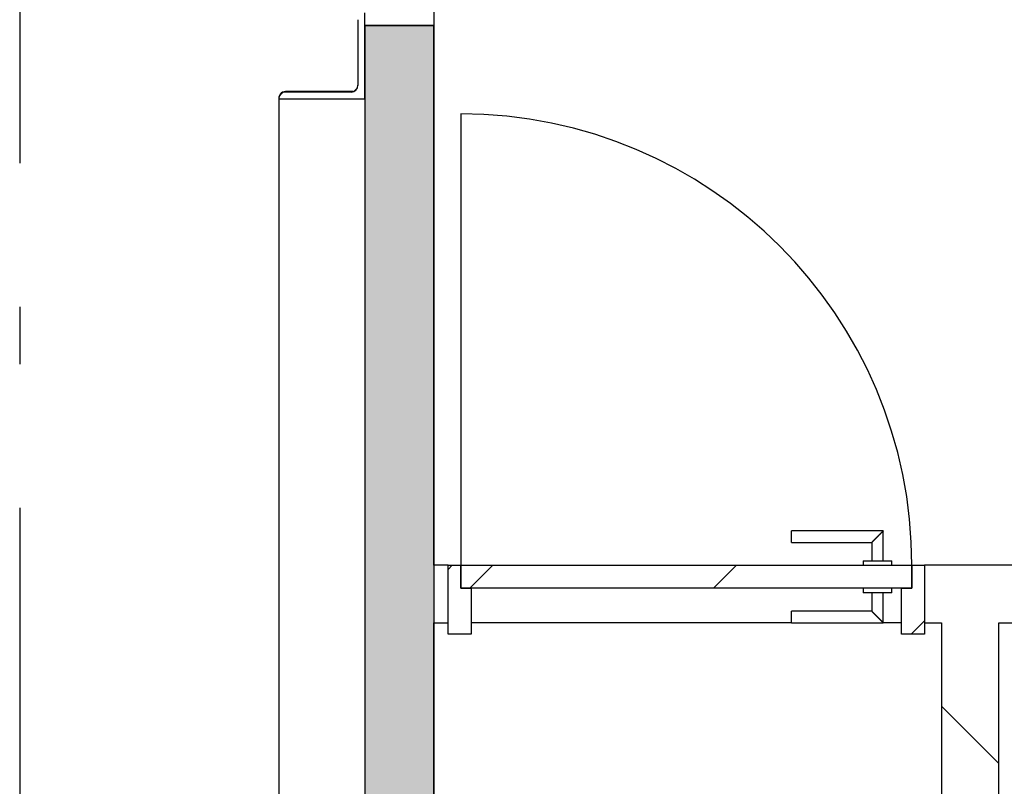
# Model space of a CAD drawing. Extents: x 2 to 87, y -108 to 11.
# Tile 147 of 210: x 14.13 to 15.84, y -23.19 to -21.86. Entities that reach past the tile are written whole.
import ezdxf

# ---------------------------------------------------------------- set-up
doc = ezdxf.new("R2010")
doc.units = 0
doc.header["$MEASUREMENT"] = 0
doc.linetypes.add('DASHDOT', pattern=[1, 0.5, -0.25, 0, -0.25])
for name, color, linetype in [('10', 7, 'CONTINUOUS'), ('12', 7, 'CONTINUOUS'), ('13', 7, 'CONTINUOUS'), ('18', 7, 'CONTINUOUS'), ('2', 7, 'CONTINUOUS'), ('20', 7, 'CONTINUOUS'), ('5', 7, 'CONTINUOUS')]:
    doc.layers.add(name, color=color, linetype=linetype)

msp = doc.modelspace()

# ---------------------------------------------------------------- linework, layer by layer
at = {"layer": '10', "color": 62, "linetype": 'Continuous'}
for p, q in [((14.7289, -21.9954), (14.7289, -21.8454)), ((14.7169, -21.8574), (14.7169, -21.9714)), ((14.7169, -21.9705), (14.7169, -21.9717)), ((14.7049, -21.9825), (14.5909, -21.9825)), ((14.7049, -21.9834), (14.5909, -21.9834)), ((14.5789, -21.9945), (14.5789, -26.9809)), ((14.5789, -21.9954), (14.7289, -21.9954))]:
    msp.add_line(p, q, dxfattribs=at)
for points in [[(14.5909, -21.9825), (14.5883, -21.9828), (14.5857, -21.9837), (14.5834, -21.9851), (14.5815, -21.987), (14.5801, -21.9893), (14.5792, -21.9918), (14.5789, -21.9945)], [(14.7088, -21.9818), (14.7076, -21.9822), (14.7049, -21.9825)], [(14.7141, -21.9782), (14.7124, -21.9799), (14.7106, -21.9811)]]:
    msp.add_lwpolyline(points, dxfattribs=at)
for centre, start, end in [((14.7049, -21.9714), 270, 360), ((14.5909, -21.9954), 90, 180)]:
    msp.add_arc(centre, 0.012, start, end, dxfattribs=at)
at = {"layer": '12', "color": 62, "linetype": 'Continuous'}
msp.add_line((14.8959, -22.0216), (14.8959, -22.8076), dxfattribs=at)
msp.add_arc((14.8959, -22.8076), 0.786, 360, 90, dxfattribs=at)
at = {"layer": '13', "color": 62, "linetype": 'Continuous'}
for p, q in [((14.7289, -21.8676), (14.7289, -24.2676)), ((14.8489, -21.8676), (14.7289, -21.8676)), ((14.8489, -22.8076), (14.8489, -21.8676)), ((14.8739, -22.8076), (14.8489, -22.8076)), ((14.8739, -22.9076), (14.8739, -22.8076)), ((15.8813, -22.8076), (15.7039, -22.8076)), ((15.7039, -22.8076), (15.7039, -22.9076)), ((14.8489, -24.1476), (14.8489, -22.9076)), ((14.8489, -22.9076), (14.8739, -22.9076)), ((15.4719, -22.9076), (14.9139, -22.9076)), ((15.6639, -22.9076), (15.6319, -22.9076)), ((15.7039, -22.9076), (15.7334, -22.9076)), ((15.7334, -22.9076), (15.7334, -24.1476)), ((15.8334, -22.9076), (15.8813, -22.9076)), ((15.8334, -24.1476), (15.8334, -22.9076))]:
    msp.add_line(p, q, dxfattribs=at)
at = {"layer": '18', "color": 62, "linetype": 'Continuous'}
for p, q in [((14.7289, -21.8676), (14.8489, -21.8676)), ((14.7289, -21.8676), (14.7289, -24.1476)), ((14.8489, -21.8676), (14.8489, -24.1476)), ((15.8334, -23.153), (15.7334, -23.053))]:
    msp.add_line(p, q, dxfattribs=at)
for points in [[(14.7289, -21.8676), (14.7289, -21.8676), (14.8489, -21.8676)], [(14.7289, -21.8676), (14.7289, -24.1476), (14.8489, -24.1476)], [(14.7289, -21.8676), (14.8489, -21.8676), (14.8489, -24.1476)]]:
    msp.add_solid(points, dxfattribs=at)
at = {"layer": '2', "color": 62, "linetype": 'Continuous'}
msp.add_line((14.8489, -22.8076), (14.8489, -22.9076), dxfattribs=at)
at = {"layer": '20', "color": 62, "linetype": 'Continuous'}
for p, q in [((14.8489, -21.8276), (14.8489, -21.8676)), ((14.8739, -22.8076), (14.8959, -22.8076)), ((14.8959, -22.8076), (14.8959, -22.8476)), ((15.6819, -22.8076), (15.7039, -22.8076)), ((15.6819, -22.8476), (15.6819, -22.8076)), ((14.8959, -22.8476), (14.9139, -22.8476)), ((14.9139, -22.8476), (14.9139, -22.9276)), ((15.6639, -22.8476), (15.6819, -22.8476)), ((15.6639, -22.9276), (15.6639, -22.8476)), ((14.8739, -22.9276), (14.8739, -22.9076)), ((15.7039, -22.9076), (15.7039, -22.9276)), ((14.9139, -22.9276), (14.8739, -22.9276)), ((15.7039, -22.9276), (15.6639, -22.9276))]:
    msp.add_line(p, q, dxfattribs=at)
at = {"layer": '5', "color": 7, "linetype": 'DASHDOT'}
msp.add_line((14.1276, -7.3075), (14.1276, -96.5075), dxfattribs=at)
at = {"layer": '5', "color": 62, "linetype": 'Continuous'}
for p, q in [((15.6319, -22.7476), (15.4719, -22.7476)), ((15.4719, -22.7676), (15.4719, -22.7476)), ((15.6319, -22.7993), (15.6319, -22.7476)), ((15.4719, -22.7676), (15.6119, -22.7676)), ((15.6119, -22.7676), (15.6119, -22.7993)), ((14.8739, -22.8149), (14.8812, -22.8076)), ((14.8959, -22.8476), (14.8959, -22.8076)), ((14.8959, -22.8076), (15.6819, -22.8076)), ((14.9119, -22.8476), (14.9519, -22.8076)), ((15.3362, -22.8476), (15.3762, -22.8076)), ((15.5969, -22.7996), (15.5969, -22.8076)), ((15.5969, -22.7996), (15.6469, -22.7996)), ((15.6469, -22.8076), (15.6469, -22.7996)), ((15.6819, -22.8076), (15.6819, -22.8476)), ((15.6819, -22.8476), (14.8959, -22.8476)), ((15.5969, -22.8476), (15.5969, -22.8556)), ((15.6469, -22.8556), (15.6469, -22.8476)), ((15.6469, -22.8556), (15.5969, -22.8556)), ((15.6119, -22.8556), (15.6119, -22.8876)), ((15.6319, -22.9076), (15.6319, -22.8556)), ((15.6119, -22.8876), (15.4719, -22.8876)), ((15.4719, -22.9076), (15.4719, -22.8876)), ((15.4719, -22.9076), (15.6319, -22.9076)), ((15.6804, -22.9276), (15.7039, -22.9041))]:
    msp.add_line(p, q, dxfattribs=at)
for points in [[(15.6319, -22.7476), (15.6319, -22.7477), (15.6318, -22.7477), (15.6318, -22.7477), (15.6318, -22.7477), (15.6318, -22.7477), (15.6318, -22.7477), (15.6318, -22.7477), (15.6318, -22.7477), (15.6318, -22.7477), (15.6318, -22.7477), (15.6318, -22.7477), (15.6318, -22.7477), (15.6318, -22.7477), (15.6318, -22.7477), (15.6318, -22.7477), (15.6318, -22.7477), (15.6318, -22.7477), (15.6318, -22.7477), (15.6318, -22.7477), (15.6318, -22.7477), (15.6318, -22.7477), (15.6318, -22.7477), (15.6318, -22.7477), (15.6318, -22.7477), (15.6318, -22.7477), (15.6318, -22.7477), (15.6318, -22.7477), (15.6318, -22.7477), (15.6317, -22.7478), (15.6317, -22.7478), (15.6317, -22.7478), (15.6317, -22.7478), (15.6317, -22.7478), (15.6317, -22.7478), (15.6317, -22.7478), (15.6317, -22.7478), (15.6317, -22.7478), (15.6317, -22.7478), (15.6317, -22.7478), (15.6317, -22.7478), (15.6317, -22.7478), (15.6317, -22.7478), (15.6317, -22.7478), (15.6317, -22.7478), (15.6317, -22.7478), (15.6317, -22.7478), (15.6317, -22.7479), (15.6316, -22.7479), (15.6316, -22.7479), (15.6316, -22.7479), (15.6316, -22.7479), (15.6316, -22.7479), (15.6316, -22.7479), (15.6316, -22.7479), (15.6316, -22.7479), (15.6316, -22.7479), (15.6316, -22.7479), (15.6316, -22.7479), (15.6316, -22.7479), (15.6316, -22.7479), (15.6316, -22.7479), (15.6316, -22.7479), (15.6315, -22.748), (15.6314, -22.7481), (15.6314, -22.7481), (15.6314, -22.7481), (15.6314, -22.7481), (15.6314, -22.7481), (15.6314, -22.7481), (15.6314, -22.7481), (15.6314, -22.7481), (15.6314, -22.7481), (15.6314, -22.7481), (15.6314, -22.7481), (15.6314, -22.7482), (15.6313, -22.7482), (15.6313, -22.7482), (15.6313, -22.7482), (15.6313, -22.7482), (15.6313, -22.7482), (15.6313, -22.7482), (15.6313, -22.7482), (15.6313, -22.7482), (15.6313, -22.7482), (15.6313, -22.7482), (15.6312, -22.7483), (15.6312, -22.7483), (15.6312, -22.7483), (15.6312, -22.7483), (15.6312, -22.7483), (15.6312, -22.7483), (15.6312, -22.7483), (15.6312, -22.7483), (15.6312, -22.7483), (15.6312, -22.7483), (15.6311, -22.7484), (15.6311, -22.7484), (15.6311, -22.7484), (15.6311, -22.7484), (15.6311, -22.7484), (15.6311, -22.7484), (15.6311, -22.7484), (15.6311, -22.7484), (15.6311, -22.7484), (15.6311, -22.7484), (15.631, -22.7485), (15.631, -22.7485), (15.631, -22.7485), (15.631, -22.7485), (15.631, -22.7485), (15.631, -22.7485), (15.631, -22.7485), (15.631, -22.7485), (15.6309, -22.7486), (15.6309, -22.7486), (15.6309, -22.7486), (15.6309, -22.7486), (15.6309, -22.7486), (15.6309, -22.7486), (15.6309, -22.7486), (15.6309, -22.7486), (15.6309, -22.7486), (15.6308, -22.7487), (15.6308, -22.7487), (15.6308, -22.7487), (15.6308, -22.7487), (15.6308, -22.7487), (15.6308, -22.7487), (15.6308, -22.7487), (15.6308, -22.7487), (15.6307, -22.7488), (15.6307, -22.7488), (15.6307, -22.7488), (15.6307, -22.7488), (15.6307, -22.7488), (15.6307, -22.7488), (15.6307, -22.7488), (15.6307, -22.7488), (15.6306, -22.7489), (15.6306, -22.7489), (15.6306, -22.7489), (15.6306, -22.7489), (15.6306, -22.7489), (15.6306, -22.7489), (15.6306, -22.7489), (15.6305, -22.749), (15.6305, -22.749), (15.6305, -22.749), (15.6305, -22.749), (15.6305, -22.749), (15.6305, -22.749), (15.6305, -22.749), (15.6304, -22.7491), (15.6303, -22.7492), (15.6303, -22.7492), (15.6303, -22.7492), (15.6303, -22.7492), (15.6303, -22.7492), (15.6303, -22.7492), (15.6303, -22.7492), (15.6302, -22.7493), (15.6302, -22.7493), (15.6302, -22.7493), (15.6302, -22.7493), (15.6302, -22.7493), (15.6302, -22.7493), (15.6302, -22.7493), (15.6301, -22.7494), (15.6301, -22.7494), (15.6301, -22.7494), (15.6301, -22.7494), (15.6301, -22.7494), (15.6301, -22.7494), (15.63, -22.7495), (15.63, -22.7495), (15.63, -22.7495), (15.63, -22.7495), (15.63, -22.7495), (15.63, -22.7495), (15.6299, -22.7496), (15.6299, -22.7496), (15.6299, -22.7496), (15.6299, -22.7496), (15.6299, -22.7496), (15.6299, -22.7496), (15.6298, -22.7497), (15.6298, -22.7497), (15.6298, -22.7497), (15.6298, -22.7497), (15.6298, -22.7497), (15.6298, -22.7497), (15.6297, -22.7498), (15.6297, -22.7498), (15.6297, -22.7498), (15.6297, -22.7498), (15.6297, -22.7498), (15.6297, -22.7498), (15.6296, -22.7499), (15.6296, -22.7499), (15.6296, -22.7499), (15.6296, -22.7499), (15.6296, -22.7499), (15.6296, -22.7499), (15.6295, -22.75), (15.6295, -22.75), (15.6295, -22.75), (15.6295, -22.75), (15.6295, -22.75), (15.6294, -22.7501), (15.6294, -22.7501), (15.6294, -22.7501), (15.6294, -22.7501), (15.6294, -22.7501), (15.6294, -22.7501), (15.6293, -22.7502), (15.6293, -22.7502), (15.6293, -22.7502), (15.6293, -22.7502), (15.6293, -22.7502), (15.6292, -22.7503), (15.6292, -22.7503), (15.6292, -22.7503), (15.6292, -22.7503), (15.6292, -22.7503), (15.6292, -22.7503), (15.6291, -22.7504), (15.6291, -22.7504), (15.6291, -22.7504), (15.6291, -22.7504), (15.6291, -22.7504), (15.629, -22.7505), (15.629, -22.7505), (15.629, -22.7505), (15.629, -22.7505), (15.629, -22.7505), (15.6289, -22.7506), (15.6289, -22.7506), (15.6289, -22.7506), (15.6289, -22.7506), (15.6289, -22.7506), (15.6288, -22.7507), (15.6288, -22.7507), (15.6288, -22.7507), (15.6288, -22.7507), (15.6288, -22.7507), (15.6288, -22.7507), (15.6287, -22.7508), (15.6286, -22.7509), (15.6286, -22.7509), (15.6286, -22.7509), (15.6286, -22.7509), (15.6285, -22.751), (15.6285, -22.751), (15.6285, -22.751), (15.6285, -22.751), (15.6285, -22.751), (15.6284, -22.7511), (15.6284, -22.7511), (15.6284, -22.7511), (15.6284, -22.7511), (15.6284, -22.7511), (15.6283, -22.7512), (15.6283, -22.7512), (15.6283, -22.7512), (15.6283, -22.7512), (15.6283, -22.7512), (15.6282, -22.7513), (15.6282, -22.7513), (15.6282, -22.7513), (15.6282, -22.7513), (15.6282, -22.7513), (15.6281, -22.7514), (15.6281, -22.7514), (15.6281, -22.7514), (15.6281, -22.7514), (15.628, -22.7515), (15.628, -22.7515), (15.628, -22.7515), (15.628, -22.7515), (15.628, -22.7515), (15.6279, -22.7516), (15.6279, -22.7516), (15.6279, -22.7516), (15.6279, -22.7516), (15.6278, -22.7517), (15.6278, -22.7517), (15.6278, -22.7517), (15.6278, -22.7517), (15.6278, -22.7517), (15.6277, -22.7518), (15.6277, -22.7518), (15.6277, -22.7518), (15.6277, -22.7518), (15.6277, -22.7519), (15.6276, -22.7519), (15.6276, -22.7519), (15.6276, -22.7519), (15.6276, -22.7519), (15.6275, -22.752), (15.6275, -22.752), (15.6275, -22.752), (15.6275, -22.752), (15.6274, -22.7521), (15.6274, -22.7521), (15.6274, -22.7521), (15.6274, -22.7521), (15.6274, -22.7521), (15.6273, -22.7522), (15.6273, -22.7522), (15.6273, -22.7522), (15.6273, -22.7522), (15.6272, -22.7523), (15.6272, -22.7523), (15.6272, -22.7523), (15.6272, -22.7523), (15.6271, -22.7524), (15.6271, -22.7524), (15.6271, -22.7524), (15.6271, -22.7524), (15.6271, -22.7524), (15.627, -22.7525), (15.627, -22.7525), (15.627, -22.7525), (15.627, -22.7525), (15.6269, -22.7526), (15.6269, -22.7526), (15.6269, -22.7526), (15.6269, -22.7526), (15.6268, -22.7527), (15.6268, -22.7527), (15.6268, -22.7527), (15.6268, -22.7527), (15.6267, -22.7528), (15.6267, -22.7528), (15.6267, -22.7528), (15.6267, -22.7528), (15.6267, -22.7528), (15.6266, -22.7529), (15.6266, -22.7529), (15.6266, -22.7529), (15.6266, -22.7529), (15.6265, -22.753), (15.6264, -22.7531), (15.6264, -22.7531), (15.6264, -22.7531), (15.6264, -22.7531), (15.6263, -22.7532), (15.6263, -22.7532), (15.6263, -22.7532), (15.6263, -22.7532), (15.6262, -22.7533), (15.6262, -22.7533), (15.6262, -22.7533), (15.6262, -22.7533), (15.6261, -22.7534), (15.6261, -22.7534), (15.6261, -22.7534), (15.6261, -22.7534), (15.626, -22.7535), (15.626, -22.7535), (15.626, -22.7535), (15.626, -22.7535), (15.6259, -22.7536), (15.6259, -22.7536), (15.6259, -22.7536), (15.6259, -22.7536), (15.6258, -22.7537), (15.6258, -22.7537), (15.6258, -22.7537), (15.6258, -22.7537), (15.6257, -22.7538), (15.6257, -22.7538), (15.6257, -22.7538), (15.6257, -22.7538), (15.6256, -22.7539), (15.6256, -22.7539), (15.6256, -22.7539), (15.6256, -22.7539), (15.6255, -22.754), (15.6255, -22.754), (15.6255, -22.754), (15.6255, -22.754), (15.6254, -22.7541), (15.6254, -22.7541), (15.6254, -22.7541), (15.6254, -22.7541), (15.6253, -22.7542), (15.6253, -22.7542), (15.6253, -22.7542), (15.6253, -22.7542), (15.6252, -22.7543), (15.6252, -22.7543), (15.6252, -22.7543), (15.6252, -22.7543), (15.6251, -22.7544), (15.6251, -22.7544), (15.6251, -22.7544), (15.6251, -22.7545), (15.625, -22.7545), (15.625, -22.7545), (15.625, -22.7545), (15.6249, -22.7546), (15.6249, -22.7546), (15.6249, -22.7546), (15.6249, -22.7546), (15.6248, -22.7547), (15.6248, -22.7547), (15.6248, -22.7547), (15.6248, -22.7547), (15.6247, -22.7548), (15.6247, -22.7548), (15.6247, -22.7548), (15.6247, -22.7548), (15.6246, -22.7549), (15.6246, -22.7549), (15.6246, -22.7549), (15.6246, -22.7549), (15.6245, -22.755), (15.6245, -22.755), (15.6245, -22.755), (15.6245, -22.755), (15.6244, -22.7551), (15.6244, -22.7551), (15.6244, -22.7551), (15.6243, -22.7552), (15.6243, -22.7552), (15.6243, -22.7552), (15.6243, -22.7552), (15.6242, -22.7553), (15.6242, -22.7553), (15.6242, -22.7553), (15.6242, -22.7553), (15.6241, -22.7554), (15.6241, -22.7554), (15.6241, -22.7554), (15.6241, -22.7554), (15.624, -22.7555), (15.624, -22.7555), (15.624, -22.7555), (15.6239, -22.7556), (15.6238, -22.7557), (15.6238, -22.7557), (15.6238, -22.7557), (15.6238, -22.7557), (15.6237, -22.7558), (15.6237, -22.7558), (15.6237, -22.7558), (15.6237, -22.7558), (15.6236, -22.7559), (15.6236, -22.7559), (15.6236, -22.7559), (15.6235, -22.756), (15.6235, -22.756), (15.6235, -22.756), (15.6235, -22.756), (15.6234, -22.7561), (15.6234, -22.7561), (15.6234, -22.7561), (15.6234, -22.7561), (15.6233, -22.7562), (15.6233, -22.7562), (15.6233, -22.7562), (15.6232, -22.7563), (15.6232, -22.7563), (15.6232, -22.7563), (15.6232, -22.7563), (15.6231, -22.7564), (15.6231, -22.7564), (15.6231, -22.7564), (15.6231, -22.7564), (15.623, -22.7565), (15.623, -22.7565), (15.623, -22.7565), (15.6229, -22.7566), (15.6229, -22.7566), (15.6229, -22.7566), (15.6229, -22.7566), (15.6228, -22.7567), (15.6228, -22.7567), (15.6228, -22.7567), (15.6228, -22.7567), (15.6227, -22.7568), (15.6227, -22.7568), (15.6227, -22.7568), (15.6226, -22.7569), (15.6226, -22.7569), (15.6226, -22.7569), (15.6226, -22.7569), (15.6225, -22.757), (15.6225, -22.757), (15.6225, -22.757), (15.6225, -22.757), (15.6224, -22.7571), (15.6224, -22.7571), (15.6224, -22.7571), (15.6223, -22.7572), (15.6223, -22.7572), (15.6223, -22.7572), (15.6223, -22.7572), (15.6222, -22.7573), (15.6222, -22.7573), (15.6222, -22.7573), (15.6222, -22.7573), (15.6221, -22.7574), (15.6221, -22.7574), (15.6221, -22.7574), (15.622, -22.7575), (15.622, -22.7575), (15.622, -22.7575), (15.622, -22.7575), (15.6219, -22.7576), (15.6219, -22.7576), (15.6219, -22.7576), (15.6219, -22.7576), (15.6218, -22.7577), (15.6218, -22.7577), (15.6218, -22.7577), (15.6217, -22.7577), (15.6217, -22.7578), (15.6217, -22.7578), (15.6217, -22.7578), (15.6216, -22.7579), (15.6216, -22.7579), (15.6216, -22.7579), (15.6216, -22.7579), (15.6215, -22.758), (15.6215, -22.758), (15.6215, -22.758), (15.6214, -22.758), (15.6214, -22.7581), (15.6214, -22.7581), (15.6214, -22.7581), (15.6213, -22.7582), (15.6213, -22.7582), (15.6213, -22.7582), (15.6213, -22.7582), (15.6212, -22.7583), (15.6211, -22.7583), (15.6211, -22.7584), (15.6211, -22.7584), (15.6211, -22.7584), (15.621, -22.7585), (15.621, -22.7585), (15.621, -22.7585), (15.621, -22.7585), (15.6209, -22.7586), (15.6209, -22.7586), (15.6209, -22.7586), (15.6209, -22.7586), (15.6208, -22.7587), (15.6208, -22.7587), (15.6208, -22.7587), (15.6207, -22.7588), (15.6207, -22.7588), (15.6207, -22.7588), (15.6207, -22.7588), (15.6206, -22.7589), (15.6206, -22.7589), (15.6206, -22.7589), (15.6206, -22.7589), (15.6205, -22.759), (15.6205, -22.759), (15.6205, -22.759), (15.6204, -22.7591), (15.6204, -22.7591), (15.6204, -22.7591), (15.6204, -22.7591), (15.6203, -22.7592), (15.6203, -22.7592), (15.6203, -22.7592), (15.6203, -22.7592), (15.6202, -22.7593), (15.6202, -22.7593), (15.6202, -22.7593), (15.6201, -22.7594), (15.6201, -22.7594), (15.6201, -22.7594), (15.6201, -22.7594), (15.62, -22.7595), (15.62, -22.7595), (15.62, -22.7595), (15.62, -22.7595), (15.6199, -22.7596), (15.6199, -22.7596), (15.6199, -22.7596), (15.6199, -22.7596), (15.6198, -22.7597), (15.6198, -22.7597), (15.6198, -22.7597), (15.6197, -22.7598), (15.6197, -22.7598), (15.6197, -22.7598), (15.6197, -22.7598), (15.6196, -22.7599), (15.6196, -22.7599), (15.6196, -22.7599), (15.6196, -22.7599), (15.6195, -22.76), (15.6195, -22.76), (15.6195, -22.76), (15.6195, -22.76), (15.6194, -22.7601), (15.6194, -22.7601), (15.6194, -22.7601), (15.6193, -22.7602), (15.6193, -22.7602), (15.6193, -22.7602), (15.6193, -22.7602), (15.6192, -22.7603), (15.6192, -22.7603), (15.6192, -22.7603), (15.6192, -22.7603), (15.6191, -22.7604), (15.6191, -22.7604), (15.6191, -22.7604), (15.6191, -22.7604), (15.619, -22.7605), (15.619, -22.7605), (15.619, -22.7605), (15.619, -22.7605), (15.6189, -22.7606), (15.6189, -22.7606), (15.6189, -22.7606), (15.6189, -22.7606), (15.6188, -22.7607), (15.6188, -22.7607), (15.6188, -22.7607), (15.6187, -22.7607), (15.6187, -22.7608), (15.6187, -22.7608), (15.6187, -22.7608), (15.6186, -22.7609), (15.6185, -22.761), (15.6185, -22.761), (15.6185, -22.761), (15.6185, -22.761), (15.6184, -22.7611), (15.6184, -22.7611), (15.6184, -22.7611), (15.6184, -22.7611), (15.6183, -22.7612), (15.6183, -22.7612), (15.6183, -22.7612), (15.6183, -22.7612), (15.6182, -22.7613), (15.6182, -22.7613), (15.6182, -22.7613), (15.6182, -22.7613), (15.6181, -22.7614), (15.6181, -22.7614), (15.6181, -22.7614), (15.6181, -22.7614), (15.618, -22.7615), (15.618, -22.7615), (15.618, -22.7615), (15.618, -22.7615), (15.6179, -22.7616), (15.6179, -22.7616), (15.6179, -22.7616), (15.6179, -22.7616), (15.6178, -22.7617), (15.6178, -22.7617), (15.6178, -22.7617), (15.6178, -22.7617), (15.6177, -22.7618), (15.6177, -22.7618), (15.6177, -22.7618), (15.6177, -22.7618), (15.6176, -22.7619), (15.6176, -22.7619), (15.6176, -22.7619), (15.6176, -22.7619), (15.6175, -22.762), (15.6175, -22.762), (15.6175, -22.762), (15.6175, -22.762), (15.6174, -22.7621), (15.6174, -22.7621), (15.6174, -22.7621), (15.6174, -22.7621), (15.6173, -22.7622), (15.6173, -22.7622), (15.6173, -22.7622), (15.6173, -22.7622), (15.6172, -22.7623), (15.6172, -22.7623), (15.6172, -22.7623), (15.6172, -22.7623), (15.6171, -22.7624), (15.6171, -22.7624), (15.6171, -22.7624), (15.6171, -22.7624), (15.617, -22.7625), (15.617, -22.7625), (15.617, -22.7625), (15.617, -22.7625), (15.617, -22.7625), (15.6169, -22.7626), (15.6169, -22.7626), (15.6169, -22.7626), (15.6169, -22.7626), (15.6168, -22.7627), (15.6168, -22.7627), (15.6168, -22.7627), (15.6168, -22.7627), (15.6167, -22.7628), (15.6167, -22.7628), (15.6167, -22.7628), (15.6167, -22.7628), (15.6166, -22.7628), (15.6166, -22.7629), (15.6166, -22.7629), (15.6166, -22.7629), (15.6166, -22.7629), (15.6165, -22.763), (15.6165, -22.763), (15.6165, -22.763), (15.6165, -22.763), (15.6164, -22.7631), (15.6164, -22.7631), (15.6164, -22.7631), (15.6164, -22.7631), (15.6164, -22.7631), (15.6163, -22.7632), (15.6163, -22.7632), (15.6163, -22.7632), (15.6163, -22.7632), (15.6162, -22.7633), (15.6162, -22.7633), (15.6162, -22.7633), (15.6162, -22.7633), (15.6161, -22.7634), (15.616, -22.7635), (15.616, -22.7635), (15.616, -22.7635), (15.616, -22.7635), (15.6159, -22.7635), (15.6159, -22.7636), (15.6159, -22.7636), (15.6159, -22.7636), (15.6159, -22.7636), (15.6158, -22.7637), (15.6158, -22.7637), (15.6158, -22.7637), (15.6158, -22.7637), (15.6158, -22.7637), (15.6157, -22.7638), (15.6157, -22.7638), (15.6157, -22.7638), (15.6157, -22.7638), (15.6156, -22.7639), (15.6156, -22.7639), (15.6156, -22.7639), (15.6156, -22.7639), (15.6156, -22.7639), (15.6155, -22.764), (15.6155, -22.764), (15.6155, -22.764), (15.6155, -22.764), (15.6155, -22.764), (15.6154, -22.7641), (15.6154, -22.7641), (15.6154, -22.7641), (15.6154, -22.7641), (15.6154, -22.7641), (15.6153, -22.7642), (15.6153, -22.7642), (15.6153, -22.7642), (15.6153, -22.7642), (15.6153, -22.7643), (15.6152, -22.7643), (15.6152, -22.7643), (15.6152, -22.7643), (15.6152, -22.7643), (15.6151, -22.7644), (15.6151, -22.7644), (15.6151, -22.7644), (15.6151, -22.7644), (15.6151, -22.7644), (15.615, -22.7645), (15.615, -22.7645), (15.615, -22.7645), (15.615, -22.7645), (15.615, -22.7645), (15.615, -22.7645), (15.6149, -22.7646), (15.6149, -22.7646), (15.6149, -22.7646), (15.6149, -22.7646), (15.6149, -22.7646), (15.6148, -22.7647), (15.6148, -22.7647), (15.6148, -22.7647), (15.6148, -22.7647), (15.6148, -22.7647), (15.6147, -22.7648), (15.6147, -22.7648), (15.6147, -22.7648), (15.6147, -22.7648), (15.6147, -22.7648), (15.6146, -22.7649), (15.6146, -22.7649), (15.6146, -22.7649), (15.6146, -22.7649), (15.6146, -22.7649), (15.6145, -22.7649), (15.6145, -22.765), (15.6145, -22.765), (15.6145, -22.765), (15.6145, -22.765), (15.6145, -22.765), (15.6144, -22.7651), (15.6144, -22.7651), (15.6144, -22.7651), (15.6144, -22.7651), (15.6144, -22.7651), (15.6143, -22.7651), (15.6143, -22.7652), (15.6143, -22.7652), (15.6143, -22.7652), (15.6143, -22.7652), (15.6143, -22.7652), (15.6142, -22.7653), (15.6141, -22.7654), (15.6141, -22.7654), (15.6141, -22.7654), (15.6141, -22.7654), (15.6141, -22.7654), (15.6141, -22.7654), (15.614, -22.7655), (15.614, -22.7655), (15.614, -22.7655), (15.614, -22.7655), (15.614, -22.7655), (15.614, -22.7655), (15.6139, -22.7656), (15.6139, -22.7656), (15.6139, -22.7656), (15.6139, -22.7656), (15.6139, -22.7656), (15.6139, -22.7656), (15.6138, -22.7657), (15.6138, -22.7657), (15.6138, -22.7657), (15.6138, -22.7657), (15.6138, -22.7657), (15.6138, -22.7657), (15.6137, -22.7658), (15.6137, -22.7658), (15.6137, -22.7658), (15.6137, -22.7658), (15.6137, -22.7658), (15.6137, -22.7658), (15.6136, -22.7659), (15.6136, -22.7659), (15.6136, -22.7659), (15.6136, -22.7659), (15.6136, -22.7659), (15.6136, -22.7659), (15.6136, -22.7659), (15.6135, -22.766), (15.6135, -22.766), (15.6135, -22.766), (15.6135, -22.766), (15.6135, -22.766), (15.6135, -22.766), (15.6135, -22.766), (15.6134, -22.7661), (15.6134, -22.7661), (15.6134, -22.7661), (15.6134, -22.7661), (15.6134, -22.7661), (15.6134, -22.7661), (15.6134, -22.7661), (15.6133, -22.7662), (15.6133, -22.7662), (15.6133, -22.7662), (15.6133, -22.7662), (15.6133, -22.7662), (15.6133, -22.7662), (15.6133, -22.7662), (15.6132, -22.7663), (15.6132, -22.7663), (15.6132, -22.7663), (15.6132, -22.7663), (15.6132, -22.7663), (15.6132, -22.7663), (15.6132, -22.7663), (15.6131, -22.7664), (15.6131, -22.7664), (15.6131, -22.7664), (15.6131, -22.7664), (15.6131, -22.7664), (15.6131, -22.7664), (15.6131, -22.7664), (15.6131, -22.7664), (15.613, -22.7665), (15.613, -22.7665), (15.613, -22.7665), (15.613, -22.7665), (15.613, -22.7665), (15.613, -22.7665), (15.613, -22.7665), (15.613, -22.7665), (15.6129, -22.7666), (15.6129, -22.7666), (15.6129, -22.7666), (15.6129, -22.7666), (15.6129, -22.7666), (15.6129, -22.7666), (15.6129, -22.7666), (15.6129, -22.7666), (15.6128, -22.7666), (15.6128, -22.7667), (15.6128, -22.7667), (15.6128, -22.7667), (15.6128, -22.7667), (15.6128, -22.7667), (15.6128, -22.7667), (15.6128, -22.7667), (15.6128, -22.7667), (15.6127, -22.7668), (15.6126, -22.7669), (15.6126, -22.7669), (15.6126, -22.7669), (15.6126, -22.7669), (15.6126, -22.7669), (15.6126, -22.7669), (15.6126, -22.7669), (15.6126, -22.7669), (15.6126, -22.7669), (15.6126, -22.7669), (15.6125, -22.767), (15.6125, -22.767), (15.6125, -22.767), (15.6125, -22.767), (15.6125, -22.767), (15.6125, -22.767), (15.6125, -22.767), (15.6125, -22.767), (15.6125, -22.767), (15.6125, -22.767), (15.6124, -22.7671), (15.6124, -22.7671), (15.6124, -22.7671), (15.6124, -22.7671), (15.6124, -22.7671), (15.6124, -22.7671), (15.6124, -22.7671), (15.6124, -22.7671), (15.6124, -22.7671), (15.6124, -22.7671), (15.6124, -22.7671), (15.6124, -22.7671), (15.6123, -22.7672), (15.6123, -22.7672), (15.6123, -22.7672), (15.6123, -22.7672), (15.6123, -22.7672), (15.6123, -22.7672), (15.6123, -22.7672), (15.6123, -22.7672), (15.6123, -22.7672), (15.6123, -22.7672), (15.6123, -22.7672), (15.6123, -22.7672), (15.6123, -22.7672), (15.6122, -22.7673), (15.6122, -22.7673), (15.6122, -22.7673), (15.6122, -22.7673), (15.6122, -22.7673), (15.6122, -22.7673), (15.6122, -22.7673), (15.6122, -22.7673), (15.6122, -22.7673), (15.6122, -22.7673), (15.6122, -22.7673), (15.6122, -22.7673), (15.6122, -22.7673), (15.6122, -22.7673), (15.6122, -22.7673), (15.6121, -22.7674), (15.6121, -22.7674), (15.6121, -22.7674), (15.6121, -22.7674), (15.6121, -22.7674), (15.6121, -22.7674), (15.6121, -22.7674), (15.6121, -22.7674), (15.6121, -22.7674), (15.6121, -22.7674), (15.6121, -22.7674), (15.6121, -22.7674), (15.6121, -22.7674), (15.6121, -22.7674), (15.6121, -22.7674), (15.6121, -22.7674), (15.6121, -22.7674), (15.6121, -22.7674), (15.6121, -22.7674), (15.612, -22.7675), (15.6119, -22.7675), (15.6119, -22.7676)], [(15.6119, -22.8876), (15.6119, -22.8877), (15.612, -22.8877), (15.612, -22.8877), (15.612, -22.8877), (15.612, -22.8877), (15.612, -22.8877), (15.612, -22.8877), (15.612, -22.8877), (15.612, -22.8877), (15.612, -22.8877), (15.612, -22.8877), (15.612, -22.8877), (15.612, -22.8877), (15.612, -22.8877), (15.612, -22.8877), (15.612, -22.8877), (15.612, -22.8877), (15.612, -22.8877), (15.612, -22.8877), (15.612, -22.8877), (15.612, -22.8877), (15.612, -22.8877), (15.612, -22.8877), (15.612, -22.8877), (15.612, -22.8877), (15.612, -22.8877), (15.612, -22.8877), (15.612, -22.8877), (15.6121, -22.8878), (15.6121, -22.8878), (15.6121, -22.8878), (15.6121, -22.8878), (15.6121, -22.8878), (15.6121, -22.8878), (15.6121, -22.8878), (15.6121, -22.8878), (15.6121, -22.8878), (15.6121, -22.8878), (15.6121, -22.8878), (15.6121, -22.8878), (15.6121, -22.8878), (15.6121, -22.8878), (15.6121, -22.8878), (15.6121, -22.8878), (15.6121, -22.8878), (15.6121, -22.8878), (15.6121, -22.8878), (15.6122, -22.8879), (15.6122, -22.8879), (15.6122, -22.8879), (15.6122, -22.8879), (15.6122, -22.8879), (15.6122, -22.8879), (15.6122, -22.8879), (15.6122, -22.8879), (15.6122, -22.8879), (15.6122, -22.8879), (15.6122, -22.8879), (15.6122, -22.8879), (15.6122, -22.8879), (15.6122, -22.8879), (15.6122, -22.8879), (15.6123, -22.888), (15.6124, -22.8881), (15.6124, -22.8881), (15.6124, -22.8881), (15.6124, -22.8881), (15.6124, -22.8881), (15.6124, -22.8881), (15.6124, -22.8881), (15.6124, -22.8881), (15.6124, -22.8881), (15.6124, -22.8881), (15.6124, -22.8881), (15.6124, -22.8881), (15.6125, -22.8882), (15.6125, -22.8882), (15.6125, -22.8882), (15.6125, -22.8882), (15.6125, -22.8882), (15.6125, -22.8882), (15.6125, -22.8882), (15.6125, -22.8882), (15.6125, -22.8882), (15.6125, -22.8882), (15.6126, -22.8883), (15.6126, -22.8883), (15.6126, -22.8883), (15.6126, -22.8883), (15.6126, -22.8883), (15.6126, -22.8883), (15.6126, -22.8883), (15.6126, -22.8883), (15.6126, -22.8883), (15.6126, -22.8883), (15.6127, -22.8884), (15.6127, -22.8884), (15.6127, -22.8884), (15.6127, -22.8884), (15.6127, -22.8884), (15.6127, -22.8884), (15.6127, -22.8884), (15.6127, -22.8884), (15.6127, -22.8884), (15.6127, -22.8884), (15.6128, -22.8885), (15.6128, -22.8885), (15.6128, -22.8885), (15.6128, -22.8885), (15.6128, -22.8885), (15.6128, -22.8885), (15.6128, -22.8885), (15.6128, -22.8885), (15.6128, -22.8886), (15.6129, -22.8886), (15.6129, -22.8886), (15.6129, -22.8886), (15.6129, -22.8886), (15.6129, -22.8886), (15.6129, -22.8886), (15.6129, -22.8886), (15.6129, -22.8886), (15.613, -22.8887), (15.613, -22.8887), (15.613, -22.8887), (15.613, -22.8887), (15.613, -22.8887), (15.613, -22.8887), (15.613, -22.8887), (15.613, -22.8887), (15.6131, -22.8888), (15.6131, -22.8888), (15.6131, -22.8888), (15.6131, -22.8888), (15.6131, -22.8888), (15.6131, -22.8888), (15.6131, -22.8888), (15.6131, -22.8888), (15.6132, -22.8889), (15.6132, -22.8889), (15.6132, -22.8889), (15.6132, -22.8889), (15.6132, -22.8889), (15.6132, -22.8889), (15.6132, -22.8889), (15.6133, -22.889), (15.6133, -22.889), (15.6133, -22.889), (15.6133, -22.889), (15.6133, -22.889), (15.6133, -22.889), (15.6133, -22.889), (15.6134, -22.8891), (15.6135, -22.8892), (15.6135, -22.8892), (15.6135, -22.8892), (15.6135, -22.8892), (15.6135, -22.8892), (15.6135, -22.8892), (15.6135, -22.8892), (15.6136, -22.8893), (15.6136, -22.8893), (15.6136, -22.8893), (15.6136, -22.8893), (15.6136, -22.8893), (15.6136, -22.8893), (15.6136, -22.8893), (15.6137, -22.8894), (15.6137, -22.8894), (15.6137, -22.8894), (15.6137, -22.8894), (15.6137, -22.8894), (15.6137, -22.8894), (15.6138, -22.8895), (15.6138, -22.8895), (15.6138, -22.8895), (15.6138, -22.8895), (15.6138, -22.8895), (15.6138, -22.8895), (15.6139, -22.8896), (15.6139, -22.8896), (15.6139, -22.8896), (15.6139, -22.8896), (15.6139, -22.8896), (15.6139, -22.8896), (15.614, -22.8897), (15.614, -22.8897), (15.614, -22.8897), (15.614, -22.8897), (15.614, -22.8897), (15.614, -22.8897), (15.6141, -22.8898), (15.6141, -22.8898), (15.6141, -22.8898), (15.6141, -22.8898), (15.6141, -22.8898), (15.6141, -22.8898), (15.6142, -22.8899), (15.6142, -22.8899), (15.6142, -22.8899), (15.6142, -22.8899), (15.6142, -22.8899), (15.6142, -22.8899), (15.6143, -22.89), (15.6143, -22.89), (15.6143, -22.89), (15.6143, -22.89), (15.6143, -22.89), (15.6143, -22.8901), (15.6144, -22.8901), (15.6144, -22.8901), (15.6144, -22.8901), (15.6144, -22.8901), (15.6144, -22.8901), (15.6145, -22.8902), (15.6145, -22.8902), (15.6145, -22.8902), (15.6145, -22.8902), (15.6145, -22.8902), (15.6145, -22.8903), (15.6146, -22.8903), (15.6146, -22.8903), (15.6146, -22.8903), (15.6146, -22.8903), (15.6146, -22.8903), (15.6147, -22.8904), (15.6147, -22.8904), (15.6147, -22.8904), (15.6147, -22.8904), (15.6147, -22.8904), (15.6148, -22.8905), (15.6148, -22.8905), (15.6148, -22.8905), (15.6148, -22.8905), (15.6148, -22.8905), (15.6149, -22.8906), (15.6149, -22.8906), (15.6149, -22.8906), (15.6149, -22.8906), (15.6149, -22.8906), (15.615, -22.8907), (15.615, -22.8907), (15.615, -22.8907), (15.615, -22.8907), (15.615, -22.8907), (15.615, -22.8907), (15.6151, -22.8908), (15.6152, -22.8909), (15.6152, -22.8909), (15.6152, -22.8909), (15.6152, -22.8909), (15.6153, -22.891), (15.6153, -22.891), (15.6153, -22.891), (15.6153, -22.891), (15.6153, -22.891), (15.6154, -22.8911), (15.6154, -22.8911), (15.6154, -22.8911), (15.6154, -22.8911), (15.6154, -22.8911), (15.6155, -22.8912), (15.6155, -22.8912), (15.6155, -22.8912), (15.6155, -22.8912), (15.6155, -22.8912), (15.6156, -22.8913), (15.6156, -22.8913), (15.6156, -22.8913), (15.6156, -22.8913), (15.6156, -22.8913), (15.6157, -22.8914), (15.6157, -22.8914), (15.6157, -22.8914), (15.6157, -22.8914), (15.6158, -22.8915), (15.6158, -22.8915), (15.6158, -22.8915), (15.6158, -22.8915), (15.6158, -22.8915), (15.6159, -22.8916), (15.6159, -22.8916), (15.6159, -22.8916), (15.6159, -22.8916), (15.6159, -22.8917), (15.616, -22.8917), (15.616, -22.8917), (15.616, -22.8917), (15.616, -22.8917), (15.6161, -22.8918), (15.6161, -22.8918), (15.6161, -22.8918), (15.6161, -22.8918), (15.6161, -22.8918), (15.6162, -22.8919), (15.6162, -22.8919), (15.6162, -22.8919), (15.6162, -22.8919), (15.6163, -22.892), (15.6163, -22.892), (15.6163, -22.892), (15.6163, -22.892), (15.6164, -22.8921), (15.6164, -22.8921), (15.6164, -22.8921), (15.6164, -22.8921), (15.6164, -22.8921), (15.6165, -22.8922), (15.6165, -22.8922), (15.6165, -22.8922), (15.6165, -22.8922), (15.6166, -22.8923), (15.6166, -22.8923), (15.6166, -22.8923), (15.6166, -22.8923), (15.6166, -22.8924), (15.6167, -22.8924), (15.6167, -22.8924), (15.6167, -22.8924), (15.6167, -22.8924), (15.6168, -22.8925), (15.6168, -22.8925), (15.6168, -22.8925), (15.6168, -22.8925), (15.6169, -22.8926), (15.6169, -22.8926), (15.6169, -22.8926), (15.6169, -22.8926), (15.617, -22.8927), (15.617, -22.8927), (15.617, -22.8927), (15.617, -22.8927), (15.617, -22.8927), (15.6171, -22.8928), (15.6171, -22.8928), (15.6171, -22.8928), (15.6171, -22.8928), (15.6172, -22.8929), (15.6172, -22.8929), (15.6172, -22.8929), (15.6172, -22.8929), (15.6173, -22.893), (15.6174, -22.8931), (15.6174, -22.8931), (15.6174, -22.8931), (15.6174, -22.8931), (15.6175, -22.8932), (15.6175, -22.8932), (15.6175, -22.8932), (15.6175, -22.8932), (15.6176, -22.8933), (15.6176, -22.8933), (15.6176, -22.8933), (15.6176, -22.8933), (15.6177, -22.8934), (15.6177, -22.8934), (15.6177, -22.8934), (15.6177, -22.8934), (15.6178, -22.8935), (15.6178, -22.8935), (15.6178, -22.8935), (15.6178, -22.8935), (15.6179, -22.8936), (15.6179, -22.8936), (15.6179, -22.8936), (15.6179, -22.8936), (15.618, -22.8937), (15.618, -22.8937), (15.618, -22.8937), (15.618, -22.8937), (15.6181, -22.8938), (15.6181, -22.8938), (15.6181, -22.8938), (15.6181, -22.8938), (15.6182, -22.8939), (15.6182, -22.8939), (15.6182, -22.8939), (15.6182, -22.8939), (15.6183, -22.894), (15.6183, -22.894), (15.6183, -22.894), (15.6183, -22.894), (15.6184, -22.8941), (15.6184, -22.8941), (15.6184, -22.8941), (15.6184, -22.8941), (15.6185, -22.8942), (15.6185, -22.8942), (15.6185, -22.8942), (15.6185, -22.8942), (15.6186, -22.8943), (15.6186, -22.8943), (15.6186, -22.8943), (15.6186, -22.8943), (15.6187, -22.8944), (15.6187, -22.8944), (15.6187, -22.8944), (15.6187, -22.8945), (15.6188, -22.8945), (15.6188, -22.8945), (15.6188, -22.8945), (15.6189, -22.8946), (15.6189, -22.8946), (15.6189, -22.8946), (15.6189, -22.8946), (15.619, -22.8947), (15.619, -22.8947), (15.619, -22.8947), (15.619, -22.8947), (15.6191, -22.8948), (15.6191, -22.8948), (15.6191, -22.8948), (15.6191, -22.8948), (15.6192, -22.8949), (15.6192, -22.8949), (15.6192, -22.8949), (15.6192, -22.8949), (15.6193, -22.895), (15.6193, -22.895), (15.6193, -22.895), (15.6193, -22.895), (15.6194, -22.8951), (15.6194, -22.8951), (15.6194, -22.8951), (15.6195, -22.8952), (15.6195, -22.8952), (15.6195, -22.8952), (15.6195, -22.8952), (15.6196, -22.8953), (15.6196, -22.8953), (15.6196, -22.8953), (15.6196, -22.8953), (15.6197, -22.8954), (15.6197, -22.8954), (15.6197, -22.8954), (15.6197, -22.8954), (15.6198, -22.8955), (15.6198, -22.8955), (15.6198, -22.8955), (15.6199, -22.8956), (15.62, -22.8957), (15.62, -22.8957), (15.62, -22.8957), (15.62, -22.8957), (15.6201, -22.8958), (15.6201, -22.8958), (15.6201, -22.8958), (15.6201, -22.8958), (15.6202, -22.8959), (15.6202, -22.8959), (15.6202, -22.8959), (15.6203, -22.896), (15.6203, -22.896), (15.6203, -22.896), (15.6203, -22.896), (15.6204, -22.8961), (15.6204, -22.8961), (15.6204, -22.8961), (15.6204, -22.8961), (15.6205, -22.8962), (15.6205, -22.8962), (15.6205, -22.8962), (15.6206, -22.8963), (15.6206, -22.8963), (15.6206, -22.8963), (15.6206, -22.8963), (15.6207, -22.8964), (15.6207, -22.8964), (15.6207, -22.8964), (15.6207, -22.8964), (15.6208, -22.8965), (15.6208, -22.8965), (15.6208, -22.8965), (15.6209, -22.8966), (15.6209, -22.8966), (15.6209, -22.8966), (15.6209, -22.8966), (15.621, -22.8967), (15.621, -22.8967), (15.621, -22.8967), (15.621, -22.8967), (15.6211, -22.8968), (15.6211, -22.8968), (15.6211, -22.8968), (15.6211, -22.8969), (15.6212, -22.8969), (15.6212, -22.8969), (15.6212, -22.8969), (15.6213, -22.897), (15.6213, -22.897), (15.6213, -22.897), (15.6213, -22.897), (15.6214, -22.8971), (15.6214, -22.8971), (15.6214, -22.8971), (15.6214, -22.8972), (15.6215, -22.8972), (15.6215, -22.8972), (15.6215, -22.8972), (15.6216, -22.8973), (15.6216, -22.8973), (15.6216, -22.8973), (15.6216, -22.8973), (15.6217, -22.8974), (15.6217, -22.8974), (15.6217, -22.8974), (15.6217, -22.8975), (15.6218, -22.8975), (15.6218, -22.8975), (15.6218, -22.8975), (15.6219, -22.8976), (15.6219, -22.8976), (15.6219, -22.8976), (15.6219, -22.8976), (15.622, -22.8977), (15.622, -22.8977), (15.622, -22.8977), (15.622, -22.8977), (15.6221, -22.8978), (15.6221, -22.8978), (15.6221, -22.8978), (15.6222, -22.8979), (15.6222, -22.8979), (15.6222, -22.8979), (15.6222, -22.8979), (15.6223, -22.898), (15.6223, -22.898), (15.6223, -22.898), (15.6223, -22.898), (15.6224, -22.8981), (15.6224, -22.8981), (15.6224, -22.8981), (15.6225, -22.8982), (15.6225, -22.8982), (15.6225, -22.8982), (15.6225, -22.8982), (15.6226, -22.8983), (15.6227, -22.8984), (15.6227, -22.8984), (15.6227, -22.8984), (15.6228, -22.8985), (15.6228, -22.8985), (15.6228, -22.8985), (15.6228, -22.8985), (15.6229, -22.8986), (15.6229, -22.8986), (15.6229, -22.8986), (15.6229, -22.8986), (15.623, -22.8987), (15.623, -22.8987), (15.623, -22.8987), (15.6231, -22.8988), (15.6231, -22.8988), (15.6231, -22.8988), (15.6231, -22.8988), (15.6232, -22.8989), (15.6232, -22.8989), (15.6232, -22.8989), (15.6232, -22.8989), (15.6233, -22.899), (15.6233, -22.899), (15.6233, -22.899), (15.6234, -22.8991), (15.6234, -22.8991), (15.6234, -22.8991), (15.6234, -22.8991), (15.6235, -22.8992), (15.6235, -22.8992), (15.6235, -22.8992), (15.6235, -22.8992), (15.6236, -22.8993), (15.6236, -22.8993), (15.6236, -22.8993), (15.6237, -22.8994), (15.6237, -22.8994), (15.6237, -22.8994), (15.6237, -22.8994), (15.6238, -22.8995), (15.6238, -22.8995), (15.6238, -22.8995), (15.6238, -22.8995), (15.6239, -22.8996), (15.6239, -22.8996), (15.6239, -22.8996), (15.6239, -22.8996), (15.624, -22.8997), (15.624, -22.8997), (15.624, -22.8997), (15.6241, -22.8998), (15.6241, -22.8998), (15.6241, -22.8998), (15.6241, -22.8998), (15.6242, -22.8999), (15.6242, -22.8999), (15.6242, -22.8999), (15.6242, -22.8999), (15.6243, -22.9), (15.6243, -22.9), (15.6243, -22.9), (15.6243, -22.9), (15.6244, -22.9001), (15.6244, -22.9001), (15.6244, -22.9001), (15.6245, -22.9002), (15.6245, -22.9002), (15.6245, -22.9002), (15.6245, -22.9002), (15.6246, -22.9003), (15.6246, -22.9003), (15.6246, -22.9003), (15.6246, -22.9003), (15.6247, -22.9004), (15.6247, -22.9004), (15.6247, -22.9004), (15.6247, -22.9004), (15.6248, -22.9005), (15.6248, -22.9005), (15.6248, -22.9005), (15.6248, -22.9005), (15.6249, -22.9006), (15.6249, -22.9006), (15.6249, -22.9006), (15.6249, -22.9006), (15.625, -22.9007), (15.625, -22.9007), (15.625, -22.9007), (15.6251, -22.9007), (15.6251, -22.9008), (15.6251, -22.9008), (15.6251, -22.9008), (15.6252, -22.9009), (15.6253, -22.901), (15.6253, -22.901), (15.6253, -22.901), (15.6253, -22.901), (15.6254, -22.9011), (15.6254, -22.9011), (15.6254, -22.9011), (15.6254, -22.9011), (15.6255, -22.9012), (15.6255, -22.9012), (15.6255, -22.9012), (15.6255, -22.9012), (15.6256, -22.9013), (15.6256, -22.9013), (15.6256, -22.9013), (15.6256, -22.9013), (15.6257, -22.9014), (15.6257, -22.9014), (15.6257, -22.9014), (15.6257, -22.9014), (15.6258, -22.9015), (15.6258, -22.9015), (15.6258, -22.9015), (15.6258, -22.9015), (15.6259, -22.9016), (15.6259, -22.9016), (15.6259, -22.9016), (15.6259, -22.9016), (15.626, -22.9017), (15.626, -22.9017), (15.626, -22.9017), (15.626, -22.9017), (15.6261, -22.9018), (15.6261, -22.9018), (15.6261, -22.9018), (15.6261, -22.9018), (15.6262, -22.9019), (15.6262, -22.9019), (15.6262, -22.9019), (15.6262, -22.9019), (15.6263, -22.902), (15.6263, -22.902), (15.6263, -22.902), (15.6263, -22.902), (15.6264, -22.9021), (15.6264, -22.9021), (15.6264, -22.9021), (15.6264, -22.9021), (15.6265, -22.9022), (15.6265, -22.9022), (15.6265, -22.9022), (15.6265, -22.9022), (15.6266, -22.9023), (15.6266, -22.9023), (15.6266, -22.9023), (15.6266, -22.9023), (15.6267, -22.9024), (15.6267, -22.9024), (15.6267, -22.9024), (15.6267, -22.9024), (15.6267, -22.9025), (15.6268, -22.9025), (15.6268, -22.9025), (15.6268, -22.9025), (15.6268, -22.9025), (15.6269, -22.9026), (15.6269, -22.9026), (15.6269, -22.9026), (15.6269, -22.9026), (15.627, -22.9027), (15.627, -22.9027), (15.627, -22.9027), (15.627, -22.9027), (15.6271, -22.9028), (15.6271, -22.9028), (15.6271, -22.9028), (15.6271, -22.9028), (15.6271, -22.9028), (15.6272, -22.9029), (15.6272, -22.9029), (15.6272, -22.9029), (15.6272, -22.9029), (15.6273, -22.903), (15.6273, -22.903), (15.6273, -22.903), (15.6273, -22.903), (15.6274, -22.9031), (15.6274, -22.9031), (15.6274, -22.9031), (15.6274, -22.9031), (15.6274, -22.9031), (15.6275, -22.9032), (15.6275, -22.9032), (15.6275, -22.9032), (15.6275, -22.9032), (15.6276, -22.9033), (15.6276, -22.9033), (15.6276, -22.9033), (15.6276, -22.9033), (15.6277, -22.9033), (15.6277, -22.9034), (15.6277, -22.9034), (15.6277, -22.9034), (15.6277, -22.9034), (15.6278, -22.9035), (15.6278, -22.9035), (15.6278, -22.9035), (15.6278, -22.9035), (15.6278, -22.9035), (15.6279, -22.9036), (15.6279, -22.9036), (15.6279, -22.9036), (15.6279, -22.9036), (15.628, -22.9037), (15.628, -22.9037), (15.628, -22.9037), (15.628, -22.9037), (15.628, -22.9037), (15.6281, -22.9038), (15.6281, -22.9038), (15.6281, -22.9038), (15.6281, -22.9038), (15.6282, -22.9039), (15.6282, -22.9039), (15.6282, -22.9039), (15.6282, -22.9039), (15.6282, -22.9039), (15.6283, -22.904), (15.6283, -22.904), (15.6283, -22.904), (15.6283, -22.904), (15.6283, -22.904), (15.6284, -22.9041), (15.6284, -22.9041), (15.6284, -22.9041), (15.6284, -22.9041), (15.6284, -22.9041), (15.6285, -22.9042), (15.6285, -22.9042), (15.6285, -22.9042), (15.6285, -22.9042), (15.6285, -22.9043), (15.6286, -22.9043), (15.6286, -22.9043), (15.6286, -22.9043), (15.6286, -22.9043), (15.6287, -22.9044), (15.6287, -22.9044), (15.6287, -22.9044), (15.6287, -22.9044), (15.6287, -22.9044), (15.6288, -22.9045), (15.6288, -22.9045), (15.6288, -22.9045), (15.6288, -22.9045), (15.6288, -22.9045), (15.6288, -22.9045), (15.6289, -22.9046), (15.6289, -22.9046), (15.6289, -22.9046), (15.6289, -22.9046), (15.6289, -22.9046), (15.629, -22.9047), (15.629, -22.9047), (15.629, -22.9047), (15.629, -22.9047), (15.629, -22.9047), (15.6291, -22.9048), (15.6291, -22.9048), (15.6291, -22.9048), (15.6291, -22.9048), (15.6291, -22.9048), (15.6292, -22.9049), (15.6292, -22.9049), (15.6292, -22.9049), (15.6292, -22.9049), (15.6292, -22.9049), (15.6292, -22.9049), (15.6293, -22.905), (15.6293, -22.905), (15.6293, -22.905), (15.6293, -22.905), (15.6293, -22.905), (15.6294, -22.9051), (15.6294, -22.9051), (15.6294, -22.9051), (15.6294, -22.9051), (15.6294, -22.9051), (15.6294, -22.9051), (15.6295, -22.9052), (15.6295, -22.9052), (15.6295, -22.9052), (15.6295, -22.9052), (15.6295, -22.9052), (15.6296, -22.9053), (15.6297, -22.9054), (15.6297, -22.9054), (15.6297, -22.9054), (15.6297, -22.9054), (15.6297, -22.9054), (15.6297, -22.9054), (15.6298, -22.9055), (15.6298, -22.9055), (15.6298, -22.9055), (15.6298, -22.9055), (15.6298, -22.9055), (15.6298, -22.9055), (15.6299, -22.9056), (15.6299, -22.9056), (15.6299, -22.9056), (15.6299, -22.9056), (15.6299, -22.9056), (15.6299, -22.9056), (15.63, -22.9057), (15.63, -22.9057), (15.63, -22.9057), (15.63, -22.9057), (15.63, -22.9057), (15.63, -22.9057), (15.6301, -22.9058), (15.6301, -22.9058), (15.6301, -22.9058), (15.6301, -22.9058), (15.6301, -22.9058), (15.6301, -22.9058), (15.6302, -22.9059), (15.6302, -22.9059), (15.6302, -22.9059), (15.6302, -22.9059), (15.6302, -22.9059), (15.6302, -22.9059), (15.6302, -22.9059), (15.6303, -22.906), (15.6303, -22.906), (15.6303, -22.906), (15.6303, -22.906), (15.6303, -22.906), (15.6303, -22.906), (15.6303, -22.906), (15.6304, -22.9061), (15.6304, -22.9061), (15.6304, -22.9061), (15.6304, -22.9061), (15.6304, -22.9061), (15.6304, -22.9061), (15.6304, -22.9061), (15.6305, -22.9062), (15.6305, -22.9062), (15.6305, -22.9062), (15.6305, -22.9062), (15.6305, -22.9062), (15.6305, -22.9062), (15.6305, -22.9062), (15.6306, -22.9063), (15.6306, -22.9063), (15.6306, -22.9063), (15.6306, -22.9063), (15.6306, -22.9063), (15.6306, -22.9063), (15.6306, -22.9063), (15.6307, -22.9064), (15.6307, -22.9064), (15.6307, -22.9064), (15.6307, -22.9064), (15.6307, -22.9064), (15.6307, -22.9064), (15.6307, -22.9064), (15.6307, -22.9064), (15.6308, -22.9065), (15.6308, -22.9065), (15.6308, -22.9065), (15.6308, -22.9065), (15.6308, -22.9065), (15.6308, -22.9065), (15.6308, -22.9065), (15.6308, -22.9065), (15.6309, -22.9066), (15.6309, -22.9066), (15.6309, -22.9066), (15.6309, -22.9066), (15.6309, -22.9066), (15.6309, -22.9066), (15.6309, -22.9066), (15.6309, -22.9066), (15.6309, -22.9066), (15.631, -22.9067), (15.631, -22.9067), (15.631, -22.9067), (15.631, -22.9067), (15.631, -22.9067), (15.631, -22.9067), (15.631, -22.9067), (15.631, -22.9067), (15.6311, -22.9068), (15.6312, -22.9069), (15.6312, -22.9069), (15.6312, -22.9069), (15.6312, -22.9069), (15.6312, -22.9069), (15.6312, -22.9069), (15.6312, -22.9069), (15.6312, -22.9069), (15.6312, -22.9069), (15.6312, -22.9069), (15.6313, -22.907), (15.6313, -22.907), (15.6313, -22.907), (15.6313, -22.907), (15.6313, -22.907), (15.6313, -22.907), (15.6313, -22.907), (15.6313, -22.907), (15.6313, -22.907), (15.6313, -22.907), (15.6314, -22.9071), (15.6314, -22.9071), (15.6314, -22.9071), (15.6314, -22.9071), (15.6314, -22.9071), (15.6314, -22.9071), (15.6314, -22.9071), (15.6314, -22.9071), (15.6314, -22.9071), (15.6314, -22.9071), (15.6314, -22.9071), (15.6314, -22.9071), (15.6315, -22.9072), (15.6315, -22.9072), (15.6315, -22.9072), (15.6315, -22.9072), (15.6315, -22.9072), (15.6315, -22.9072), (15.6315, -22.9072), (15.6315, -22.9072), (15.6315, -22.9072), (15.6315, -22.9072), (15.6315, -22.9072), (15.6315, -22.9072), (15.6315, -22.9072), (15.6316, -22.9073), (15.6316, -22.9073), (15.6316, -22.9073), (15.6316, -22.9073), (15.6316, -22.9073), (15.6316, -22.9073), (15.6316, -22.9073), (15.6316, -22.9073), (15.6316, -22.9073), (15.6316, -22.9073), (15.6316, -22.9073), (15.6316, -22.9073), (15.6316, -22.9073), (15.6316, -22.9073), (15.6316, -22.9073), (15.6317, -22.9074), (15.6317, -22.9074), (15.6317, -22.9074), (15.6317, -22.9074), (15.6317, -22.9074), (15.6317, -22.9074), (15.6317, -22.9074), (15.6317, -22.9074), (15.6317, -22.9074), (15.6317, -22.9074), (15.6317, -22.9074), (15.6317, -22.9074), (15.6317, -22.9074), (15.6317, -22.9074), (15.6317, -22.9074), (15.6317, -22.9074), (15.6317, -22.9074), (15.6317, -22.9074), (15.6317, -22.9074), (15.6318, -22.9075), (15.6319, -22.9075), (15.6319, -22.9076)]]:
    msp.add_lwpolyline(points, dxfattribs=at)

doc.saveas('drawing.dxf')
